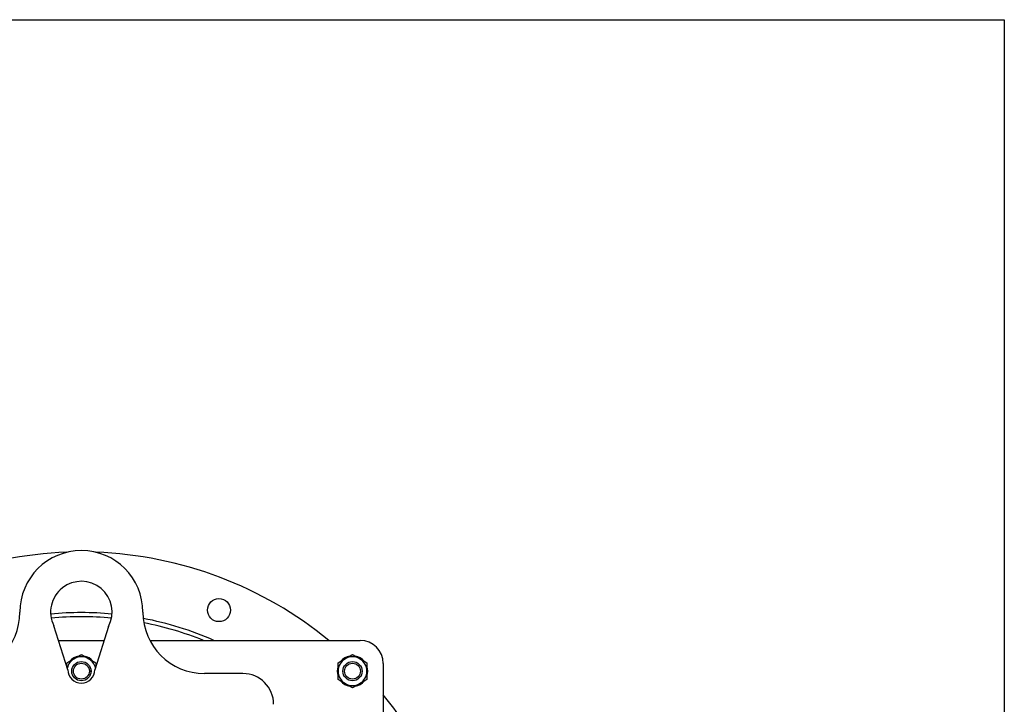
# Model space of a CAD drawing. Header units: inches. Extents: x 18 to 846, y -67 to 561.
# Tile 118 of 256: x 134 to 166, y 161 to 184. Entities that reach past the tile are written whole.
import ezdxf

# ---------------------------------------------------------------- set-up
doc = ezdxf.new("R2010")
doc.units = ezdxf.units.IN
doc.header["$LTSCALE"] = 24
doc.header["$MEASUREMENT"] = 0
doc.layers.add('Visible (ANSI)', color=7, linetype='Continuous', lineweight=30)

msp = doc.modelspace()

# ---------------------------------------------------------------- linework, layer by layer
at = {"layer": 'Visible (ANSI)'}
for p, q in [((106.19412, 183.73036), (166.19412, 183.73036)), ((166.19412, 183.73036), (166.19412, 123.73036)), ((135.75652, 162.58995), (135.29814, 164.02066)), ((137.07664, 163.99487), (136.63152, 162.58995)), ((135.45122, 163.54285), (136.93343, 163.54285)), ((138.41927, 163.54285), (145.25652, 163.54285)), ((146.00652, 162.79285), (146.00652, 159.96495)), ((141.44402, 162.46495), (140.19402, 162.46495))]:
    msp.add_line(p, q, dxfattribs=at)
for centre, radius in [((140.66661, 164.52825), 0.375), ((136.19402, 162.54285), 0.31271), ((136.19402, 162.54285), 0.3125), ((136.19402, 162.54285), 0.2584), ((145.00652, 162.54285), 0.31271), ((145.00652, 162.54285), 0.3125), ((145.00652, 162.54285), 0.2584)]:
    msp.add_circle(centre, radius, dxfattribs=at)
for centre, radius, start, end in [((136.19402, 164.46495), 2, 0, 180), ((136.19413, 153.73035), 12.6875, 92.119135, 129.339894), ((136.19413, 153.73035), 12.6875, 50.660106, 87.882073), ((136.19402, 164.46495), 1, 331.960317, 206.377999), ((132.19402, 164.46495), 2, 270, 0), ((136.19412, 153.73036), 10.7175, 84.657648, 95.343449), ((136.19412, 153.73036), 10.583, 84.685184, 95.315913), ((136.19412, 153.73036), 10.5829, 84.685241, 95.315856), ((140.19402, 164.46495), 2, 180, 270), ((136.19412, 153.73036), 10.7175, 66.285061, 79.186832), ((136.19412, 153.73036), 10.583, 68.001497, 78.938725), ((136.19412, 153.73036), 10.5829, 68.002837, 78.938517), ((145.25652, 162.79285), 0.75, 0, 90), ((136.19402, 162.54285), 0.46875, 120, 166.876735), ((136.19402, 162.54285), 0.5, 99.635865, 140.364135), ((136.19402, 162.54285), 0.46875, 60, 120), ((136.19402, 162.54285), 0.5, 39.635865, 80.364135), ((136.19402, 162.54285), 0.46875, 13.171386, 60), ((145.00652, 162.54285), 0.46875, 120, 180), ((145.00652, 162.54285), 0.5, 99.635865, 140.364135), ((145.00652, 162.54285), 0.46875, 60, 120), ((145.00652, 162.54285), 0.5, 39.635865, 80.364135), ((145.00652, 162.54285), 0.46875, 0, 60), ((136.19402, 162.54285), 0.5, 159.635865, 161.330289), ((136.19402, 162.58995), 0.4375, 180, 0), ((136.19402, 162.54285), 0.5, 18.743866, 20.364135), ((145.00652, 162.54285), 0.5, 159.635865, 200.364135), ((145.00652, 162.54285), 0.5, 339.635865, 20.364135), ((141.44402, 161.46495), 1, 0, 90), ((145.00652, 162.54285), 0.46875, 180, 240), ((145.00652, 162.54285), 0.46875, 300, 0), ((145.00652, 162.54285), 0.5, 219.635865, 260.364135), ((145.00652, 162.54285), 0.46875, 240, 300), ((145.00652, 162.54285), 0.5, 279.635865, 320.364135), ((136.19413, 153.73035), 12.6875, 29.432447, 39.3407)]:
    msp.add_arc(centre, radius, start, end, dxfattribs=at)
for points, weights in [([(135.72527, 162.81349), (135.85087, 162.886), (135.95964, 162.9488)], [1, 1.0379548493, 1]), ([(135.95964, 162.9488), (136.06842, 163.0116), (136.19402, 163.08412)], [1, 1.0379548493, 1]), ([(136.19402, 163.08412), (136.31962, 163.0116), (136.42839, 162.9488)], [1, 1.0379548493, 1]), ([(136.42839, 162.9488), (136.53717, 162.886), (136.66277, 162.81349)], [1, 1.0379548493, 1]), ([(144.53777, 162.81349), (144.66337, 162.886), (144.77214, 162.9488)], [1, 1.0379548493, 1]), ([(144.77214, 162.9488), (144.88092, 163.0116), (145.00652, 163.08412)], [1, 1.0379548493, 1]), ([(145.00652, 163.08412), (145.13212, 163.0116), (145.24089, 162.9488)], [1, 1.0379548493, 1]), ([(145.24089, 162.9488), (145.34967, 162.886), (145.47527, 162.81349)], [1, 1.0379548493, 1]), ([(135.72527, 162.68749), (135.72527, 162.74739), (135.72527, 162.81349)], [1.01876010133, 1.01694660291, 1]), ([(136.66277, 162.81349), (136.66277, 162.74799), (136.66277, 162.68859)], [1, 1.01679149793, 1.01872563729]), ([(144.53777, 162.54285), (144.53777, 162.66846), (144.53777, 162.81349)], [1, 1.0379548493, 1]), ([(145.47527, 162.81349), (145.47527, 162.66846), (145.47527, 162.54285)], [1, 1.0379548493, 1]), ([(144.53777, 162.27222), (144.53777, 162.41725), (144.53777, 162.54285)], [1, 1.0379548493, 1]), ([(144.77214, 162.13691), (144.66337, 162.19971), (144.53777, 162.27222)], [1, 1.0379548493, 1]), ([(145.47527, 162.27222), (145.34967, 162.19971), (145.24089, 162.13691)], [1, 1.0379548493, 1]), ([(145.47527, 162.54285), (145.47527, 162.41725), (145.47527, 162.27222)], [1, 1.0379548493, 1]), ([(145.00652, 162.00159), (144.88092, 162.0741), (144.77214, 162.13691)], [1, 1.0379548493, 1]), ([(145.24089, 162.13691), (145.13212, 162.0741), (145.00652, 162.00159)], [1, 1.0379548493, 1])]:
    msp.add_rational_spline(points, weights, degree=2, dxfattribs=at)

doc.saveas('drawing.dxf')
